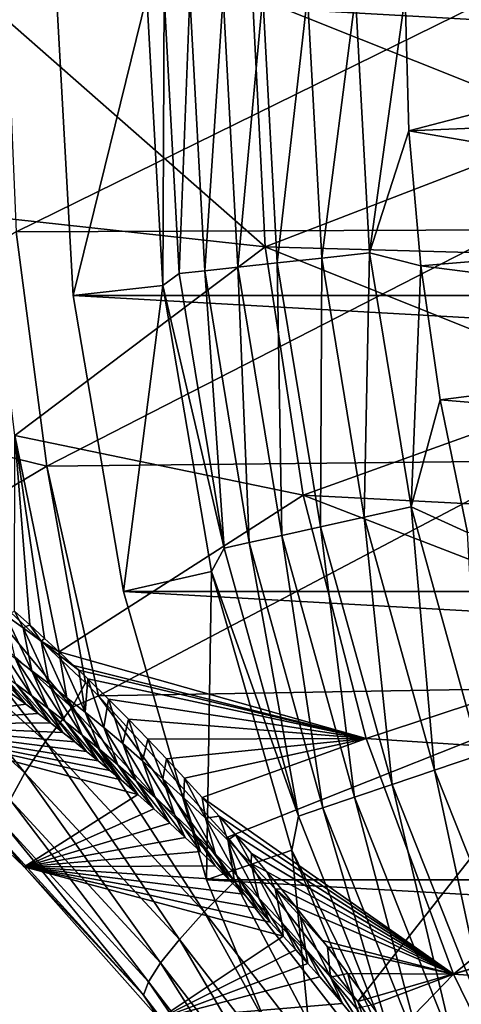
# Model space of a CAD drawing. Header units: metres. Extents: x -101 to 101, y -261 to 23.
# Tile 40 of 256: x -96.77 to -93.47, y -7.53 to -0.18. Entities that reach past the tile are written whole.
import ezdxf

# ---------------------------------------------------------------- set-up
doc = ezdxf.new("R2010")
doc.units = ezdxf.units.M
doc.layers.add('solid_505151_K2442K1000C34', color=7, linetype='CONTINUOUS')

msp = doc.modelspace()

# ---------------------------------------------------------------- linework, layer by layer
at = {"layer": 'solid_505151_K2442K1000C34'}
for points in [[(-96.876595, 0, 104.159546), (-96.800148, -1.763468, 104.159546), (-93.216095, 0, 105.622948)], [(-96.800148, -1.763468, 104.159546), (-93.124519, -1.747308, 105.622948), (-93.216095, 0, 105.622948)], [(-96.374245, -2.239277, -4), (-95.825401, 0, -1.482362), (-96.5, 0, -4)], [(-56.625755, -2.239277, -4), (-96.5, 0, -4), (-56.5, 0, -4)], [(-56.625755, -2.239277, -4), (-96.374245, -2.239277, -4), (-96.5, 0, -4)], [(-95.703888, -2.163758, -1.482362), (-95.825401, 0, -1.482362), (-96.374245, -2.239277, -4)], [(-95.703888, -2.163758, -1.482362), (-95.695488, 0, -1.132233), (-95.825401, 0, -1.482362)], [(-95.582962, -2.075397, -1.132233), (-95.695488, 0, -1.132233), (-95.703888, -2.163758, -1.482362)], [(-95.582962, -2.075397, -1.132233), (-95.502525, 0, -0.812059), (-95.695488, 0, -1.132233)], [(-95.391129, -2.054534, -0.812059), (-95.502525, 0, -0.812059), (-95.582962, -2.075397, -1.132233)], [(-95.391129, -2.054534, -0.812059), (-95.253349, 0, -0.533388), (-95.502525, 0, -0.812059)], [(-95.14341, -2.027593, -0.533388), (-94.956665, 0, -0.305955), (-95.253349, 0, -0.533388)], [(-94.848473, -1.995516, -0.305955), (-94.956665, 0, -0.305955), (-95.14341, -2.027593, -0.533388)], [(-94.848473, -1.995516, -0.305955), (-94.622841, 0, -0.137706), (-94.956665, 0, -0.305955)], [(-94.516602, -1.959424, -0.137706), (-94.622841, 0, -0.137706), (-94.848473, -1.995516, -0.305955)], [(-94.516602, -1.959424, -0.137706), (-94.263535, 0, -0.03452), (-94.622841, 0, -0.137706)], [(-94.159401, -1.920576, -0.03452), (-94.263535, 0, -0.03452), (-94.516602, -1.959424, -0.137706)], [(-94.159401, -1.920576, -0.03452), (-93.893547, 0), (-94.263535, 0, -0.03452)], [(-94.159401, -1.920576, -0.03452), (-93.864258, -1.009006), (-93.893547, 0)], [(-93.864258, -1.009006), (-90, 0), (-93.893547, 0)], [(-97.075981, 0, 73.114449), (-95.034042, 0, 66.448959), (-94.93895, -1.875058, 66.448959)], [(-97.009872, -1.648016, 73.114449), (-97.075981, 0, 73.114449), (-94.93895, -1.875058, 66.448959)], [(-95.14341, -2.027593, -0.533388), (-95.253349, 0, -0.533388), (-95.391129, -2.054534, -0.812059)], [(-95.034042, 0, 66.448959), (-92.626282, 0, 59.914131), (-92.596863, -0.973678, 59.914131)], [(-94.93895, -1.875058, 66.448959), (-95.034042, 0, 66.448959), (-92.596863, -0.973678, 59.914131)], [(-93.864258, -1.009006), (-89.973358, -0.847684), (-90, 0)], [(-93.864258, -1.009006), (-89.893547, -1.692019), (-89.973358, -0.847684)], [(-94.93895, -1.875058, 66.448959), (-92.596863, -0.973678, 59.914131), (-92.508705, -1.943805, 59.914131)], [(-94.159401, -1.920576, -0.03452), (-93.776268, -2.01649), (-93.864258, -1.009006)], [(-93.864258, -1.009006), (-93.776268, -2.01649), (-89.893547, -1.692019)], [(-97.009872, -1.648016, 73.114449), (-94.93895, -1.875058, 66.448959), (-96.811989, -3.285443, 73.114449)], [(-98.776619, -2.975975, 103.164261), (-96.571365, -3.513702, 104.159546), (-96.800148, -1.763468, 104.159546)], [(-96.800148, -1.763468, 104.159546), (-96.571365, -3.513702, 104.159546), (-93.124519, -1.747308, 105.622948)], [(-96.571365, -3.513702, 104.159546), (-92.850807, -3.475471, 105.622948), (-93.124519, -1.747308, 105.622948)], [(-93.776268, -2.01649), (-89.760872, -2.529677), (-89.893547, -1.692019)], [(-96.811989, -3.285443, 73.114449), (-94.93895, -1.875058, 66.448959), (-94.654648, -3.730875, 66.448959)], [(-94.93895, -1.875058, 66.448959), (-92.508705, -1.943805, 59.914131), (-92.362129, -2.906839, 59.914131)], [(-94.654648, -3.730875, 66.448959), (-94.93895, -1.875058, 66.448959), (-92.362129, -2.906839, 59.914131)], [(-94.516602, -1.959424, -0.137706), (-94.848473, -1.995516, -0.305955), (-94.525154, -3.967637, -0.305955)], [(-94.199135, -3.895875, -0.137706), (-94.516602, -1.959424, -0.137706), (-94.525154, -3.967637, -0.305955)], [(-94.159401, -1.920576, -0.03452), (-94.516602, -1.959424, -0.137706), (-94.199135, -3.895875, -0.137706)], [(-93.848236, -3.818635, -0.03452), (-94.159401, -1.920576, -0.03452), (-94.199135, -3.895875, -0.137706)], [(-93.848236, -3.818635, -0.03452), (-93.776268, -2.01649), (-94.159401, -1.920576, -0.03452)], [(-95.391129, -2.054534, -0.812059), (-95.582962, -2.075397, -1.132233), (-95.246704, -4.126462, -1.132233)], [(-95.14341, -2.027593, -0.533388), (-95.391129, -2.054534, -0.812059), (-95.058258, -4.08498, -0.812059)], [(-95.058258, -4.08498, -0.812059), (-95.391129, -2.054534, -0.812059), (-95.246704, -4.126462, -1.132233)], [(-94.848473, -1.995516, -0.305955), (-95.14341, -2.027593, -0.533388), (-94.814903, -4.031415, -0.533388)], [(-94.814903, -4.031415, -0.533388), (-95.14341, -2.027593, -0.533388), (-95.058258, -4.08498, -0.812059)], [(-94.525154, -3.967637, -0.305955), (-94.848473, -1.995516, -0.305955), (-94.814903, -4.031415, -0.533388)], [(-93.848236, -3.818635, -0.03452), (-93.62973, -3.017937), (-93.776268, -2.01649)], [(-93.776268, -2.01649), (-93.62973, -3.017937), (-89.760872, -2.529677)], [(-95.246704, -4.126462, -1.132233), (-95.582962, -2.075397, -1.132233), (-95.703888, -2.163758, -1.482362)], [(-95.703888, -2.163758, -1.482362), (-96.374245, -2.239277, -4), (-95.998535, -4.450506, -4)], [(-95.703888, -2.163758, -1.482362), (-95.998535, -4.450506, -4), (-95.340874, -4.300306, -1.482362)], [(-95.246704, -4.126462, -1.132233), (-95.703888, -2.163758, -1.482362), (-95.340874, -4.300306, -1.482362)], [(-57.001465, -4.450506, -4), (-95.998535, -4.450506, -4), (-96.374245, -2.239277, -4)], [(-56.625755, -2.239277, -4), (-57.001465, -4.450506, -4), (-96.374245, -2.239277, -4)], [(-93.62973, -3.017937), (-89.575867, -3.357349), (-89.760872, -2.529677)], [(-94.654648, -3.730875, 66.448959), (-92.362129, -2.906839, 59.914131), (-92.157684, -3.859266, 59.914131)], [(-98.776619, -2.975975, 103.164261), (-97.45253, -4.035853, 103.718399), (-96.571365, -3.513702, 104.159546)], [(-93.848236, -3.818635, -0.03452), (-93.42524, -4.008955), (-93.62973, -3.017937)], [(-93.62973, -3.017937), (-93.42524, -4.008955), (-89.575867, -3.357349)], [(-96.811989, -3.285443, 73.114449), (-96.70015, -4.698851, 73.712349), (-96.813789, -4.59711, 74.039139)], [(-96.811989, -3.285443, 73.114449), (-94.654648, -3.730875, 66.448959), (-96.480286, -4.900614, 73.101868)], [(-96.811989, -3.285443, 73.114449), (-96.588593, -4.80055, 73.399147), (-96.70015, -4.698851, 73.712349)], [(-96.811989, -3.285443, 73.114449), (-96.480286, -4.900614, 73.101868), (-96.588593, -4.80055, 73.399147)], [(-97.45253, -4.035853, 103.718399), (-96.28154, -5.132263, 104.132782), (-96.571365, -3.513702, 104.159546)], [(-96.571365, -3.513702, 104.159546), (-96.185181, -5.230176, 104.163322), (-92.850807, -3.475471, 105.622948)], [(-96.28154, -5.132263, 104.132782), (-96.185181, -5.230176, 104.163322), (-96.571365, -3.513702, 104.159546)], [(-96.185181, -5.230176, 104.163322), (-92.397949, -5.165557, 105.622948), (-92.850807, -3.475471, 105.622948)], [(-96.480286, -4.900614, 73.101868), (-94.654648, -3.730875, 66.448959), (-94.184059, -5.548409, 66.448959)], [(-94.654648, -3.730875, 66.448959), (-92.157684, -3.859266, 59.914131), (-91.896103, -4.79761, 59.914131)], [(-94.184059, -5.548409, 66.448959), (-94.654648, -3.730875, 66.448959), (-91.896103, -4.79761, 59.914131)], [(-93.848236, -3.818635, -0.03452), (-94.199135, -3.895875, -0.137706), (-93.674164, -5.78665, -0.137706)], [(-93.333672, -5.671924, -0.03452), (-93.42524, -4.008955), (-93.848236, -3.818635, -0.03452)], [(-93.333672, -5.671924, -0.03452), (-93.848236, -3.818635, -0.03452), (-93.674164, -5.78665, -0.137706)], [(-94.199135, -3.895875, -0.137706), (-94.525154, -3.967637, -0.305955), (-93.990517, -5.893241, -0.305955)], [(-93.674164, -5.78665, -0.137706), (-94.199135, -3.895875, -0.137706), (-93.990517, -5.893241, -0.305955)], [(-94.525154, -3.967637, -0.305955), (-94.814903, -4.031415, -0.533388), (-94.271667, -5.987972, -0.533388)], [(-93.990517, -5.893241, -0.305955), (-94.525154, -3.967637, -0.305955), (-94.271667, -5.987972, -0.533388)], [(-96.385788, -5.317823, 104.052979), (-97.45253, -4.035853, 103.718399), (-97.687851, -4.154104, 103.579185)], [(-96.385788, -5.317823, 104.052979), (-96.28154, -5.132263, 104.132782), (-97.45253, -4.035853, 103.718399)], [(-94.814903, -4.031415, -0.533388), (-95.058258, -4.08498, -0.812059), (-94.507797, -6.067534, -0.812059)], [(-94.271667, -5.987972, -0.533388), (-94.814903, -4.031415, -0.533388), (-94.507797, -6.067534, -0.812059)], [(-95.058258, -4.08498, -0.812059), (-95.246704, -4.126462, -1.132233), (-94.690666, -6.129148, -1.132233)], [(-94.507797, -6.067534, -0.812059), (-95.058258, -4.08498, -0.812059), (-94.690666, -6.129148, -1.132233)], [(-97.687851, -4.154104, 103.579185), (-97.850891, -4.43284, 103.385025), (-96.580841, -5.57243, 103.855232)], [(-96.385788, -5.317823, 104.052979), (-97.687851, -4.154104, 103.579185), (-96.580841, -5.57243, 103.855232)], [(-94.690666, -6.129148, -1.132233), (-95.246704, -4.126462, -1.132233), (-95.340874, -4.300306, -1.482362)], [(-95.340874, -4.300306, -1.482362), (-95.998535, -4.450506, -4), (-95.377632, -6.605668, -4)], [(-95.340874, -4.300306, -1.482362), (-95.377632, -6.605668, -4), (-94.740921, -6.382775, -1.482362)], [(-94.690666, -6.129148, -1.132233), (-95.340874, -4.300306, -1.482362), (-94.740921, -6.382775, -1.482362)], [(-97.850891, -4.43284, 103.385025), (-97.973434, -4.688832, 103.137184), (-96.736237, -5.805078, 103.602837)], [(-96.580841, -5.57243, 103.855232), (-97.850891, -4.43284, 103.385025), (-96.736237, -5.805078, 103.602837)], [(-57.622368, -6.605668, -4), (-95.377632, -6.605668, -4), (-95.998535, -4.450506, -4)], [(-57.001465, -4.450506, -4), (-57.622368, -6.605668, -4), (-95.998535, -4.450506, -4)], [(-96.749756, -4.721983, 73.917053), (-96.881584, -4.626405, 74.322258), (-96.813789, -4.59711, 74.039139)], [(-96.881584, -4.626405, 74.322258), (-96.683556, -5.042606, 74.149078), (-96.809875, -4.948802, 74.548981)], [(-96.749756, -4.721983, 73.917053), (-96.683556, -5.042606, 74.149078), (-96.881584, -4.626405, 74.322258)], [(-96.749756, -4.721983, 73.917053), (-96.813789, -4.59711, 74.039139), (-96.70015, -4.698851, 73.712349)], [(-96.736237, -5.805078, 103.602837), (-97.973434, -4.688832, 103.137184), (-96.846481, -6.007504, 103.304771)], [(-96.614655, -4.822352, 73.513374), (-96.749756, -4.721983, 73.917053), (-96.70015, -4.698851, 73.712349)], [(-96.614655, -4.822352, 73.513374), (-96.70015, -4.698851, 73.712349), (-96.588593, -4.80055, 73.399147)], [(-96.749756, -4.721983, 73.917053), (-96.554245, -5.140926, 73.750893), (-96.683556, -5.042606, 74.149078)], [(-96.614655, -4.822352, 73.513374), (-96.554245, -5.140926, 73.750893), (-96.749756, -4.721983, 73.917053)], [(-96.614655, -4.822352, 73.513374), (-96.588593, -4.80055, 73.399147), (-96.480286, -4.900614, 73.101868)], [(-96.476067, -4.927917, 73.111366), (-96.614655, -4.822352, 73.513374), (-96.480286, -4.900614, 73.101868)], [(-96.614655, -4.822352, 73.513374), (-96.421776, -5.244136, 73.354614), (-96.554245, -5.140926, 73.750893)], [(-96.476067, -4.927917, 73.111366), (-96.421776, -5.244136, 73.354614), (-96.614655, -4.822352, 73.513374)], [(-94.184059, -5.548409, 66.448959), (-91.896103, -4.79761, 59.914131), (-91.578339, -5.71845, 59.914131)], [(-96.684036, -5.230341, 74.828392), (-96.933357, -4.859195, 74.950447), (-96.809875, -4.948802, 74.548981)], [(-96.684036, -5.230341, 74.828392), (-96.804008, -5.14092, 75.23056), (-96.933357, -4.859195, 74.950447)], [(-96.372124, -5.002388, 72.812019), (-96.480286, -4.900614, 73.101868), (-94.184059, -5.548409, 66.448959)], [(-96.476067, -4.927917, 73.111366), (-96.480286, -4.900614, 73.101868), (-96.372124, -5.002388, 72.812019)], [(-96.476067, -4.927917, 73.111366), (-96.372124, -5.002388, 72.812019), (-96.333359, -5.039375, 72.709915)], [(-96.476067, -4.927917, 73.111366), (-96.333359, -5.039375, 72.709915), (-96.285957, -5.352611, 72.960419)], [(-96.476067, -4.927917, 73.111366), (-96.285957, -5.352611, 72.960419), (-96.421776, -5.244136, 73.354614)], [(-97.036377, -4.973417, 76.039703), (-96.729706, -5.291632, 75.922287), (-96.82457, -5.221777, 76.265053)], [(-96.921425, -5.055357, 75.634377), (-96.729706, -5.291632, 75.922287), (-97.036377, -4.973417, 76.039703)], [(-96.561409, -5.323853, 74.428024), (-96.809875, -4.948802, 74.548981), (-96.683556, -5.042606, 74.149078)], [(-96.561409, -5.323853, 74.428024), (-96.684036, -5.230341, 74.828392), (-96.809875, -4.948802, 74.548981)], [(-96.921425, -5.055357, 75.634377), (-96.636131, -5.361778, 75.590469), (-96.729706, -5.291632, 75.922287)], [(-96.804008, -5.14092, 75.23056), (-96.636131, -5.361778, 75.590469), (-96.921425, -5.055357, 75.634377)], [(-96.435997, -5.421733, 74.029602), (-96.683556, -5.042606, 74.149078), (-96.554245, -5.140926, 73.750893)], [(-96.435997, -5.421733, 74.029602), (-96.561409, -5.323853, 74.428024), (-96.683556, -5.042606, 74.149078)], [(-96.333359, -5.039375, 72.709915), (-96.372124, -5.002388, 72.812019), (-94.184059, -5.548409, 66.448959)], [(-96.266174, -5.104052, 72.535103), (-96.333359, -5.039375, 72.709915), (-94.184059, -5.548409, 66.448959)], [(-96.285957, -5.352611, 72.960419), (-96.333359, -5.039375, 72.709915), (-96.266174, -5.104052, 72.535103)], [(-96.804008, -5.14092, 75.23056), (-96.543846, -5.432179, 75.269394), (-96.636131, -5.361778, 75.590469)], [(-96.684036, -5.230341, 74.828392), (-96.543846, -5.432179, 75.269394), (-96.804008, -5.14092, 75.23056)], [(-96.307663, -5.524331, 73.633362), (-96.554245, -5.140926, 73.750893), (-96.421776, -5.244136, 73.354614)], [(-96.307663, -5.524331, 73.633362), (-96.435997, -5.421733, 74.029602), (-96.554245, -5.140926, 73.750893)], [(-96.385788, -5.317823, 104.052979), (-96.185181, -5.230176, 104.163322), (-96.28154, -5.132263, 104.132782)], [(-96.285957, -5.352611, 72.960419), (-96.266174, -5.104052, 72.535103), (-96.146606, -5.466774, 72.568535)], [(-96.111984, -5.25469, 72.143654), (-96.266174, -5.104052, 72.535103), (-94.184059, -5.548409, 66.448959)], [(-96.146606, -5.466774, 72.568535), (-96.266174, -5.104052, 72.535103), (-96.111984, -5.25469, 72.143654)], [(-97.854385, -5.445201, 101.867691), (-96.82457, -5.221777, 76.265053), (-96.729706, -5.291632, 75.922287)], [(-96.185181, -5.230176, 104.163322), (-95.219818, -6.285849, 104.435349), (-92.397949, -5.165557, 105.622948)], [(-95.219818, -6.285849, 104.435349), (-94.246292, -7.512859, 104.637039), (-92.397949, -5.165557, 105.622948)], [(-94.246292, -7.512859, 104.637039), (-91.770912, -6.799048, 105.622948), (-92.397949, -5.165557, 105.622948)], [(-97.854385, -5.445201, 101.867691), (-96.729706, -5.291632, 75.922287), (-96.636131, -5.361778, 75.590469)], [(-96.684036, -5.230341, 74.828392), (-96.45282, -5.502888, 74.95974), (-96.543846, -5.432179, 75.269394)], [(-96.561409, -5.323853, 74.428024), (-96.45282, -5.502888, 74.95974), (-96.684036, -5.230341, 74.828392)], [(-96.176231, -5.632003, 73.239532), (-96.421776, -5.244136, 73.354614), (-96.285957, -5.352611, 72.960419)], [(-96.176231, -5.632003, 73.239532), (-96.307663, -5.524331, 73.633362), (-96.421776, -5.244136, 73.354614)], [(-95.169762, -6.618359, 104.399246), (-96.185181, -5.230176, 104.163322), (-96.385788, -5.317823, 104.052979)], [(-95.169762, -6.618359, 104.399246), (-95.219818, -6.285849, 104.435349), (-96.185181, -5.230176, 104.163322)], [(-96.146606, -5.466774, 72.568535), (-96.111984, -5.25469, 72.143654), (-96.003441, -5.5872, 72.179268)], [(-95.962463, -5.404292, 71.777496), (-96.111984, -5.25469, 72.143654), (-94.184059, -5.548409, 66.448959)], [(-96.003441, -5.5872, 72.179268), (-96.111984, -5.25469, 72.143654), (-95.962463, -5.404292, 71.777496)], [(-97.854385, -5.445201, 101.867691), (-96.636131, -5.361778, 75.590469), (-96.543846, -5.432179, 75.269394)], [(-96.385788, -5.317823, 104.052979), (-96.580841, -5.57243, 103.855232), (-95.394653, -6.844649, 104.198769)], [(-96.561409, -5.323853, 74.428024), (-96.274628, -5.644895, 74.371155), (-96.363068, -5.573822, 74.660637)], [(-96.435997, -5.421733, 74.029602), (-96.274628, -5.644895, 74.371155), (-96.561409, -5.323853, 74.428024)], [(-96.561409, -5.323853, 74.428024), (-96.363068, -5.573822, 74.660637), (-96.45282, -5.502888, 74.95974)], [(-95.169762, -6.618359, 104.399246), (-96.385788, -5.317823, 104.052979), (-95.394653, -6.844649, 104.198769)], [(-96.041565, -5.745126, 72.848358), (-96.285957, -5.352611, 72.960419), (-96.146606, -5.466774, 72.568535)], [(-96.041565, -5.745126, 72.848358), (-96.176231, -5.632003, 73.239532), (-96.285957, -5.352611, 72.960419)], [(-97.854385, -5.445201, 101.867691), (-96.543846, -5.432179, 75.269394), (-96.45282, -5.502888, 74.95974)], [(-96.435997, -5.421733, 74.029602), (-96.187492, -5.716104, 74.091507), (-96.274628, -5.644895, 74.371155)], [(-96.307663, -5.524331, 73.633362), (-96.187492, -5.716104, 74.091507), (-96.435997, -5.421733, 74.029602)], [(-96.003441, -5.5872, 72.179268), (-95.962463, -5.404292, 71.777496), (-95.856186, -5.714491, 71.792938)], [(-95.817665, -5.552829, 71.435837), (-95.962463, -5.404292, 71.777496), (-94.184059, -5.548409, 66.448959)], [(-95.856186, -5.714491, 71.792938), (-95.962463, -5.404292, 71.777496), (-95.817665, -5.552829, 71.435837)], [(-97.854385, -5.445201, 101.867691), (-96.017075, -5.858901, 73.561707), (-95.892677, -5.966083, 73.187462)], [(-96.741135, -6.506693, 102.295296), (-97.854385, -5.445201, 101.867691), (-95.892677, -5.966083, 73.187462)], [(-97.854385, -5.445201, 101.867691), (-96.101631, -5.787463, 73.821953), (-96.017075, -5.858901, 73.561707)], [(-97.854385, -5.445201, 101.867691), (-96.187492, -5.716104, 74.091507), (-96.101631, -5.787463, 73.821953)], [(-97.854385, -5.445201, 101.867691), (-96.274628, -5.644895, 74.371155), (-96.187492, -5.716104, 74.091507)], [(-97.854385, -5.445201, 101.867691), (-96.363068, -5.573822, 74.660637), (-96.274628, -5.644895, 74.371155)], [(-97.854385, -5.445201, 101.867691), (-96.45282, -5.502888, 74.95974), (-96.363068, -5.573822, 74.660637)], [(-96.91758, -6.294281, 102.615166), (-97.854385, -5.445201, 101.867691), (-96.741135, -6.506693, 102.295296)], [(-95.903435, -5.864198, 72.46019), (-96.146606, -5.466774, 72.568535), (-96.003441, -5.5872, 72.179268)], [(-95.903435, -5.864198, 72.46019), (-96.041565, -5.745126, 72.848358), (-96.146606, -5.466774, 72.568535)], [(-96.580841, -5.57243, 103.855232), (-96.736237, -5.805078, 103.602837), (-95.580704, -7.049366, 103.94294)], [(-95.394653, -6.844649, 104.198769), (-96.580841, -5.57243, 103.855232), (-95.580704, -7.049366, 103.94294)], [(-96.307663, -5.524331, 73.633362), (-96.017075, -5.858901, 73.561707), (-96.101631, -5.787463, 73.821953)], [(-96.176231, -5.632003, 73.239532), (-96.017075, -5.858901, 73.561707), (-96.307663, -5.524331, 73.633362)], [(-96.307663, -5.524331, 73.633362), (-96.101631, -5.787463, 73.821953), (-96.187492, -5.716104, 74.091507)], [(-95.761597, -5.989781, 72.075432), (-96.003441, -5.5872, 72.179268), (-95.856186, -5.714491, 71.792938)], [(-95.761597, -5.989781, 72.075432), (-95.903435, -5.864198, 72.46019), (-96.003441, -5.5872, 72.179268)], [(-95.856186, -5.714491, 71.792938), (-95.817665, -5.552829, 71.435837), (-95.704536, -5.849305, 71.40992)], [(-95.677261, -5.699641, 71.116074), (-95.817665, -5.552829, 71.435837), (-94.184059, -5.548409, 66.448959)], [(-95.704536, -5.849305, 71.40992), (-95.817665, -5.552829, 71.435837), (-95.677261, -5.699641, 71.116074)], [(-95.54158, -5.845168, 70.81884), (-95.677261, -5.699641, 71.116074), (-94.184059, -5.548409, 66.448959)], [(-95.410233, -5.988622, 70.541389), (-95.54158, -5.845168, 70.81884), (-94.184059, -5.548409, 66.448959)], [(-95.410233, -5.988622, 70.541389), (-94.184059, -5.548409, 66.448959), (-93.532005, -7.309009, 66.448959)], [(-93.532005, -7.309009, 66.448959), (-94.184059, -5.548409, 66.448959), (-91.578339, -5.71845, 59.914131)], [(-96.176231, -5.632003, 73.239532), (-95.892677, -5.966083, 73.187462), (-96.017075, -5.858901, 73.561707)], [(-96.041565, -5.745126, 72.848358), (-95.892677, -5.966083, 73.187462), (-96.176231, -5.632003, 73.239532)], [(-95.615822, -6.122455, 71.694496), (-95.856186, -5.714491, 71.792938), (-95.704536, -5.849305, 71.40992)], [(-95.615822, -6.122455, 71.694496), (-95.761597, -5.989781, 72.075432), (-95.856186, -5.714491, 71.792938)], [(-95.704536, -5.849305, 71.40992), (-95.677261, -5.699641, 71.116074), (-95.548065, -5.992548, 71.030762)], [(-95.548065, -5.992548, 71.030762), (-95.677261, -5.699641, 71.116074), (-95.54158, -5.845168, 70.81884)], [(-93.333672, -5.671924, -0.03452), (-93.674164, -5.78665, -0.137706), (-92.947845, -7.609582, -0.137706)], [(-93.532005, -7.309009, 66.448959), (-91.578339, -5.71845, 59.914131), (-91.205559, -6.618423, 59.914131)], [(-96.736237, -5.805078, 103.602837), (-96.846481, -6.007504, 103.304771), (-95.721313, -7.225238, 103.640823)], [(-95.580704, -7.049366, 103.94294), (-96.736237, -5.805078, 103.602837), (-95.721313, -7.225238, 103.640823)], [(-96.041565, -5.745126, 72.848358), (-95.771179, -6.073315, 72.833473), (-95.892677, -5.966083, 73.187462)], [(-95.903435, -5.864198, 72.46019), (-95.771179, -6.073315, 72.833473), (-96.041565, -5.745126, 72.848358)], [(-93.674164, -5.78665, -0.137706), (-93.990517, -5.893241, -0.305955), (-93.250816, -7.749752, -0.305955)], [(-92.947845, -7.609582, -0.137706), (-93.674164, -5.78665, -0.137706), (-93.250816, -7.749752, -0.305955)], [(-95.903435, -5.864198, 72.46019), (-95.652565, -6.18045, 72.498001), (-95.771179, -6.073315, 72.833473)], [(-95.761597, -5.989781, 72.075432), (-95.652565, -6.18045, 72.498001), (-95.903435, -5.864198, 72.46019)], [(-95.465775, -6.262978, 71.317993), (-95.704536, -5.849305, 71.40992), (-95.548065, -5.992548, 71.030762)], [(-95.465775, -6.262978, 71.317993), (-95.615822, -6.122455, 71.694496), (-95.704536, -5.849305, 71.40992)], [(-95.548065, -5.992548, 71.030762), (-95.54158, -5.845168, 70.81884), (-95.38633, -6.145226, 70.656067)], [(-95.38633, -6.145226, 70.656067), (-95.54158, -5.845168, 70.81884), (-95.410233, -5.988622, 70.541389)], [(-93.990517, -5.893241, -0.305955), (-94.271667, -5.987972, -0.533388), (-93.520073, -7.874326, -0.533388)], [(-93.250816, -7.749752, -0.305955), (-93.990517, -5.893241, -0.305955), (-93.520073, -7.874326, -0.533388)], [(-96.846481, -6.007504, 103.304771), (-96.907654, -6.172522, 102.971603), (-95.811485, -7.366024, 103.303154)], [(-95.721313, -7.225238, 103.640823), (-96.846481, -6.007504, 103.304771), (-95.811485, -7.366024, 103.303154)], [(-96.741135, -6.506693, 102.295296), (-95.892677, -5.966083, 73.187462), (-95.771179, -6.073315, 72.833473)], [(-95.761597, -5.989781, 72.075432), (-95.536827, -6.287395, 72.180283), (-95.652565, -6.18045, 72.498001)], [(-95.615822, -6.122455, 71.694496), (-95.536827, -6.287395, 72.180283), (-95.761597, -5.989781, 72.075432)], [(-95.311089, -6.412251, 70.946655), (-95.548065, -5.992548, 71.030762), (-95.38633, -6.145226, 70.656067)], [(-95.311089, -6.412251, 70.946655), (-95.465775, -6.262978, 71.317993), (-95.548065, -5.992548, 71.030762)], [(-95.283424, -6.130189, 70.283806), (-95.410233, -5.988622, 70.541389), (-93.532005, -7.309009, 66.448959)], [(-95.38633, -6.145226, 70.656067), (-95.410233, -5.988622, 70.541389), (-95.283424, -6.130189, 70.283806)], [(-94.271667, -5.987972, -0.533388), (-94.507797, -6.067534, -0.812059), (-93.746223, -7.978952, -0.812059)], [(-93.520073, -7.874326, -0.533388), (-94.271667, -5.987972, -0.533388), (-93.746223, -7.978952, -0.812059)], [(-96.741135, -6.506693, 102.295296), (-95.771179, -6.073315, 72.833473), (-95.652565, -6.18045, 72.498001)], [(-94.507797, -6.067534, -0.812059), (-94.690666, -6.129148, -1.132233), (-93.921349, -8.059976, -1.132233)], [(-93.746223, -7.978952, -0.812059), (-94.507797, -6.067534, -0.812059), (-93.921349, -8.059976, -1.132233)], [(-96.907654, -6.172522, 102.971603), (-96.91758, -6.294281, 102.615166), (-95.848015, -7.46673, 102.94191)], [(-95.811485, -7.366024, 103.303154), (-96.907654, -6.172522, 102.971603), (-95.848015, -7.46673, 102.94191)], [(-95.615822, -6.122455, 71.694496), (-95.423927, -6.394113, 71.880371), (-95.536827, -6.287395, 72.180283)], [(-95.465775, -6.262978, 71.317993), (-95.423927, -6.394113, 71.880371), (-95.615822, -6.122455, 71.694496)], [(-95.38633, -6.145226, 70.656067), (-95.283424, -6.130189, 70.283806), (-95.218819, -6.308466, 70.28656)], [(-95.151382, -6.571221, 70.581276), (-95.38633, -6.145226, 70.656067), (-95.218819, -6.308466, 70.28656)], [(-95.151382, -6.571221, 70.581276), (-95.311089, -6.412251, 70.946655), (-95.38633, -6.145226, 70.656067)], [(-95.160965, -6.269702, 70.044662), (-95.283424, -6.130189, 70.283806), (-93.532005, -7.309009, 66.448959)], [(-95.218819, -6.308466, 70.28656), (-95.283424, -6.130189, 70.283806), (-95.160965, -6.269702, 70.044662)], [(-93.921349, -8.059976, -1.132233), (-94.690666, -6.129148, -1.132233), (-94.740921, -6.382775, -1.482362)], [(-96.741135, -6.506693, 102.295296), (-95.652565, -6.18045, 72.498001), (-95.536827, -6.287395, 72.180283)], [(-95.848015, -7.46673, 102.94191), (-96.91758, -6.294281, 102.615166), (-96.741135, -6.506693, 102.295296)], [(-96.741135, -6.506693, 102.295296), (-95.536827, -6.287395, 72.180283), (-95.423927, -6.394113, 71.880371)], [(-95.465775, -6.262978, 71.317993), (-95.206551, -6.606416, 71.328918), (-95.31385, -6.500458, 71.596436)], [(-95.311089, -6.412251, 70.946655), (-95.206551, -6.606416, 71.328918), (-95.465775, -6.262978, 71.317993)], [(-95.465775, -6.262978, 71.317993), (-95.31385, -6.500458, 71.596436), (-95.423927, -6.394113, 71.880371)], [(-95.169762, -6.618359, 104.399246), (-94.246292, -7.512859, 104.637039), (-95.219818, -6.285849, 104.435349)], [(-95.218819, -6.308466, 70.28656), (-95.160965, -6.269702, 70.044662), (-95.04483, -6.483861, 69.92337)], [(-94.986137, -6.741181, 70.223076), (-95.218819, -6.308466, 70.28656), (-95.04483, -6.483861, 69.92337)], [(-94.986137, -6.741181, 70.223076), (-95.151382, -6.571221, 70.581276), (-95.218819, -6.308466, 70.28656)], [(-95.042641, -6.406838, 69.82235), (-95.160965, -6.269702, 70.044662), (-93.532005, -7.309009, 66.448959)], [(-95.04483, -6.483861, 69.92337), (-95.160965, -6.269702, 70.044662), (-95.042641, -6.406838, 69.82235)], [(-96.741135, -6.506693, 102.295296), (-95.423927, -6.394113, 71.880371), (-95.31385, -6.500458, 71.596436)], [(-94.740921, -6.382775, -1.482362), (-95.377632, -6.605668, -4), (-94.519371, -8.67768, -4)], [(-94.740921, -6.382775, -1.482362), (-94.519371, -8.67768, -4), (-93.911583, -8.384977, -1.482362)], [(-93.921349, -8.059976, -1.132233), (-94.740921, -6.382775, -1.482362), (-93.911583, -8.384977, -1.482362)], [(-95.311089, -6.412251, 70.946655), (-95.10202, -6.71187, 71.076622), (-95.206551, -6.606416, 71.328918)], [(-95.151382, -6.571221, 70.581276), (-95.10202, -6.71187, 71.076622), (-95.311089, -6.412251, 70.946655)], [(-95.04483, -6.483861, 69.92337), (-95.042641, -6.406838, 69.82235), (-94.928627, -6.541898, 69.617111)], [(-94.928627, -6.541898, 69.617111), (-95.042641, -6.406838, 69.82235), (-93.532005, -7.309009, 66.448959)], [(-96.741135, -6.506693, 102.295296), (-95.31385, -6.500458, 71.596436), (-95.206551, -6.606416, 71.328918)], [(-96.741135, -6.506693, 102.295296), (-94.901131, -6.920957, 70.615372), (-94.804718, -7.024441, 70.405136)], [(-95.731483, -7.642765, 102.595184), (-96.741135, -6.506693, 102.295296), (-94.804718, -7.024441, 70.405136)], [(-96.741135, -6.506693, 102.295296), (-95.000221, -6.816726, 70.838699), (-94.901131, -6.920957, 70.615372)], [(-96.741135, -6.506693, 102.295296), (-95.10202, -6.71187, 71.076622), (-95.000221, -6.816726, 70.838699)], [(-96.741135, -6.506693, 102.295296), (-95.206551, -6.606416, 71.328918), (-95.10202, -6.71187, 71.076622)], [(-95.848015, -7.46673, 102.94191), (-96.741135, -6.506693, 102.295296), (-95.731483, -7.642765, 102.595184)], [(-95.04483, -6.483861, 69.92337), (-94.928627, -6.541898, 69.617111), (-94.86364, -6.67315, 69.567749)], [(-94.814796, -6.92361, 69.873497), (-95.04483, -6.483861, 69.92337), (-94.86364, -6.67315, 69.567749)], [(-94.814796, -6.92361, 69.873497), (-94.986137, -6.741181, 70.223076), (-95.04483, -6.483861, 69.92337)], [(-94.818382, -6.674498, 69.426369), (-94.928627, -6.541898, 69.617111), (-93.532005, -7.309009, 66.448959)], [(-94.86364, -6.67315, 69.567749), (-94.928627, -6.541898, 69.617111), (-94.818382, -6.674498, 69.426369)], [(-95.169762, -6.618359, 104.399246), (-95.394653, -6.844649, 104.198769), (-94.313591, -8.23707, 104.408173)], [(-58.480629, -8.67768, -4), (-94.519371, -8.67768, -4), (-95.377632, -6.605668, -4)], [(-57.622368, -6.605668, -4), (-58.480629, -8.67768, -4), (-95.377632, -6.605668, -4)], [(-94.06179, -8.042912, 104.610344), (-94.246292, -7.512859, 104.637039), (-95.169762, -6.618359, 104.399246)], [(-94.06179, -8.042912, 104.610344), (-95.169762, -6.618359, 104.399246), (-94.313591, -8.23707, 104.408173)], [(-95.151382, -6.571221, 70.581276), (-94.901131, -6.920957, 70.615372), (-95.000221, -6.816726, 70.838699)], [(-94.986137, -6.741181, 70.223076), (-94.901131, -6.920957, 70.615372), (-95.151382, -6.571221, 70.581276)], [(-95.151382, -6.571221, 70.581276), (-95.000221, -6.816726, 70.838699), (-95.10202, -6.71187, 71.076622)], [(-93.532005, -7.309009, 66.448959), (-91.205559, -6.618423, 59.914131), (-90.779121, -7.494246, 59.914131)], [(-94.86364, -6.67315, 69.567749), (-94.818382, -6.674498, 69.426369), (-94.712143, -6.804855, 69.250572)], [(-94.86364, -6.67315, 69.567749), (-94.712143, -6.804855, 69.250572), (-94.674355, -6.878528, 69.221497)], [(-94.636742, -7.120206, 69.53434), (-94.86364, -6.67315, 69.567749), (-94.674355, -6.878528, 69.221497)], [(-94.636742, -7.120206, 69.53434), (-94.814796, -6.92361, 69.873497), (-94.86364, -6.67315, 69.567749)], [(-94.712143, -6.804855, 69.250572), (-94.818382, -6.674498, 69.426369), (-93.532005, -7.309009, 66.448959)], [(-94.986137, -6.741181, 70.223076), (-94.804718, -7.024441, 70.405136), (-94.901131, -6.920957, 70.615372)], [(-94.814796, -6.92361, 69.873497), (-94.804718, -7.024441, 70.405136), (-94.986137, -6.741181, 70.223076)], [(-94.510277, -7.05864, 68.937599), (-94.712143, -6.804855, 69.250572), (-93.532005, -7.309009, 66.448959)], [(-94.674355, -6.878528, 69.221497), (-94.712143, -6.804855, 69.250572), (-94.510277, -7.05864, 68.937599)], [(-94.246292, -7.512859, 104.637039), (-93.358307, -8.818227, 104.738907), (-91.770912, -6.799048, 105.622948)], [(-95.394653, -6.844649, 104.198769), (-95.580704, -7.049366, 103.94294), (-94.527191, -8.409673, 104.150185)], [(-94.313591, -8.23707, 104.408173), (-95.394653, -6.844649, 104.198769), (-94.527191, -8.409673, 104.150185)], [(-94.674355, -6.878528, 69.221497), (-94.510277, -7.05864, 68.937599), (-94.474495, -7.104597, 68.885193)], [(-94.45121, -7.333236, 69.208397), (-94.674355, -6.878528, 69.221497), (-94.474495, -7.104597, 68.885193)], [(-94.45121, -7.333236, 69.208397), (-94.636742, -7.120206, 69.53434), (-94.674355, -6.878528, 69.221497)], [(-94.814796, -6.92361, 69.873497), (-94.619766, -7.229009, 70.023926), (-94.71093, -7.127157, 70.20826)], [(-94.636742, -7.120206, 69.53434), (-94.619766, -7.229009, 70.023926), (-94.814796, -6.92361, 69.873497)], [(-94.814796, -6.92361, 69.873497), (-94.71093, -7.127157, 70.20826), (-94.804718, -7.024441, 70.405136)], [(-95.731483, -7.642765, 102.595184), (-94.804718, -7.024441, 70.405136), (-94.71093, -7.127157, 70.20826)], [(-95.580704, -7.049366, 103.94294), (-95.721313, -7.225238, 103.640823), (-94.695015, -8.554593, 103.845543)], [(-94.527191, -8.409673, 104.150185), (-95.580704, -7.049366, 103.94294), (-94.695015, -8.554593, 103.845543)], [(-94.474495, -7.104597, 68.885193), (-94.510277, -7.05864, 68.937599), (-93.532005, -7.309009, 66.448959)], [(-95.731483, -7.642765, 102.595184), (-94.71093, -7.127157, 70.20826), (-94.619766, -7.229009, 70.023926)], [(-94.636742, -7.120206, 69.53434), (-94.361626, -7.528614, 69.540565), (-94.531174, -7.329907, 69.851257)], [(-94.45121, -7.333236, 69.208397), (-94.361626, -7.528614, 69.540565), (-94.636742, -7.120206, 69.53434)], [(-94.636742, -7.120206, 69.53434), (-94.531174, -7.329907, 69.851257), (-94.619766, -7.229009, 70.023926)], [(-94.321632, -7.303741, 68.671379), (-94.474495, -7.104597, 68.885193), (-93.532005, -7.309009, 66.448959)], [(-94.45121, -7.333236, 69.208397), (-94.474495, -7.104597, 68.885193), (-94.321632, -7.303741, 68.671379)], [(-95.721313, -7.225238, 103.640823), (-95.811485, -7.366024, 103.303154), (-94.811096, -8.666686, 103.505051)], [(-95.731483, -7.642765, 102.595184), (-94.619766, -7.229009, 70.023926), (-94.531174, -7.329907, 69.851257)], [(-94.695015, -8.554593, 103.845543), (-95.721313, -7.225238, 103.640823), (-94.811096, -8.666686, 103.505051)], [(-95.731483, -7.642765, 102.595184), (-94.531174, -7.329907, 69.851257), (-94.361626, -7.528614, 69.540565)], [(-94.257446, -7.565161, 68.898849), (-94.45121, -7.333236, 69.208397), (-94.321632, -7.303741, 68.671379)], [(-94.45121, -7.333236, 69.208397), (-94.202164, -7.72259, 69.272537), (-94.361626, -7.528614, 69.540565)], [(-94.257446, -7.565161, 68.898849), (-94.202164, -7.72259, 69.272537), (-94.45121, -7.333236, 69.208397)], [(-94.14473, -7.540948, 68.445847), (-94.321632, -7.303741, 68.671379), (-93.532005, -7.309009, 66.448959)], [(-94.257446, -7.565161, 68.898849), (-94.321632, -7.303741, 68.671379), (-94.14473, -7.540948, 68.445847)], [(-93.978271, -7.770937, 68.255875), (-94.14473, -7.540948, 68.445847), (-93.532005, -7.309009, 66.448959)], [(-93.978271, -7.770937, 68.255875), (-93.532005, -7.309009, 66.448959), (-92.705177, -8.994608, 66.448959)], [(-92.705177, -8.994608, 66.448959), (-93.532005, -7.309009, 66.448959), (-90.779121, -7.494246, 59.914131)], [(-95.811485, -7.366024, 103.303154), (-95.848015, -7.46673, 102.94191), (-94.87133, -8.741976, 103.1408)], [(-94.811096, -8.666686, 103.505051), (-95.811485, -7.366024, 103.303154), (-94.87133, -8.741976, 103.1408)], [(-94.87133, -8.741976, 103.1408), (-95.848015, -7.46673, 102.94191), (-95.731483, -7.642765, 102.595184)], [(-95.731483, -7.642765, 102.595184), (-94.361626, -7.528614, 69.540565), (-94.202164, -7.72259, 69.272537)], [(-94.06179, -8.042912, 104.610344), (-93.358307, -8.818227, 104.738907), (-94.246292, -7.512859, 104.637039)]]:
    msp.add_3dface(points, dxfattribs=at)

doc.saveas('drawing.dxf')
